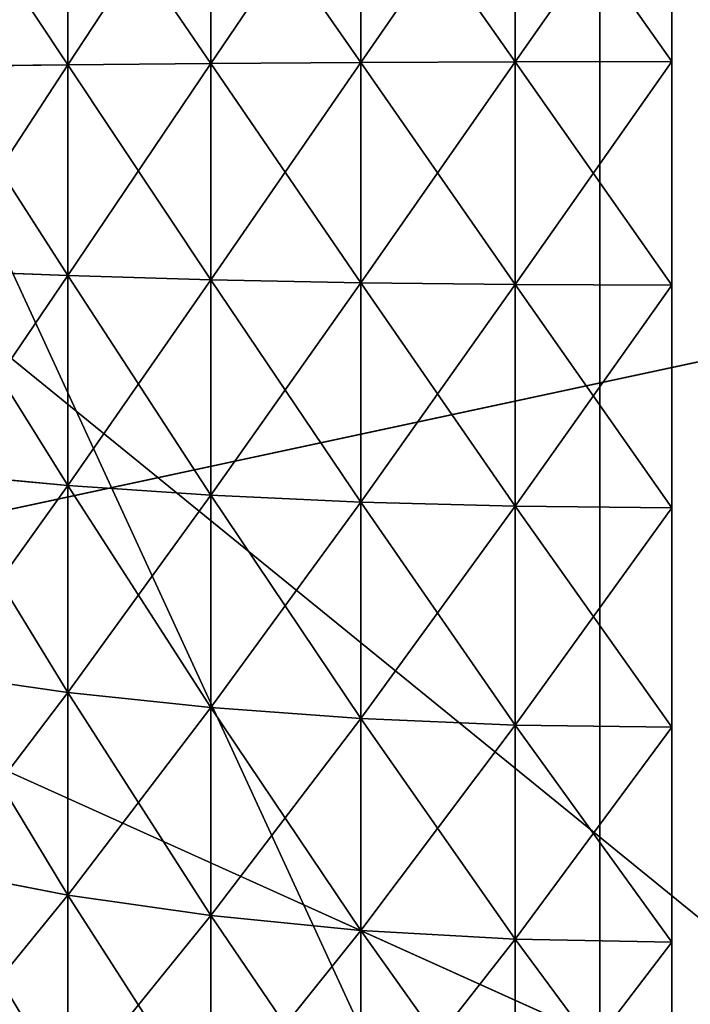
# Model space of a CAD drawing. Extents: x 0.04 to 6.5, y -3.23 to 3.23.
# Tile 67 of 256: x 0.4698 to 0.5105, y -0.053 to 0.0066. Entities that reach past the tile are written whole.
import ezdxf

# ---------------------------------------------------------------- set-up
doc = ezdxf.new("R2010")
doc.units = 0
doc.header["$MEASUREMENT"] = 0
doc.layers.get('0').update_dxf_attribs({"linetype": 'CONTINUOUS'})

# ---------------------------------------------------------------- blocks, each defined once
blk = doc.blocks.new('CERAMICZNA_WISZ_CA_KR_TKA0')
at = {"color": 0}
for p, q in [((0.054692, 0.323203, 1.910339), (0.538651, -0.070283, 6.364594)), ((0.054692, 0.323203, 1.910339), (0.538651, -0.070283, 6.364594)), ((0.042133, 0.153639, 1.910339), (0.538651, -0.070283, 6.364594)), ((0.042133, 0.153639, 1.910339), (0.538651, -0.070283, 6.364594)), ((0.504981, 0.131591, 0.961786), (0.504981, -0.131591, 0.961786)), ((0.504981, 0.131591, 0.961786), (0.504981, -0.131591, 0.961786)), ((0.490489, 0.017334, 61.249116), (0.490489, 0.004009, 61.248251)), ((0.490489, 0.004009, 61.558564), (0.490489, 0.017334, 61.557704)), ((0.490489, 0.017334, 61.249116), (0.490489, 0.004009, 61.248251)), ((0.490489, 0.004009, 61.558564), (0.490489, 0.017334, 61.557704)), ((0.499842, 0.017518, 61.24741), (0.499842, 0.004046, 61.24654)), ((0.499842, 0.004046, 61.56028), (0.499842, 0.017518, 61.55941)), ((0.499842, 0.017518, 61.24741), (0.499842, 0.004046, 61.24654)), ((0.499842, 0.004046, 61.56028), (0.499842, 0.017518, 61.55941)), ((0.509333, 0.004058, 61.245963), (0.509333, 0.01758, 61.246838)), ((0.509333, 0.01758, 61.559977), (0.509333, 0.004058, 61.560852)), ((0.509333, 0.004058, 61.245963), (0.509333, 0.01758, 61.246838)), ((0.509333, 0.01758, 61.559977), (0.509333, 0.004058, 61.560852)), ((0.481411, 0.017031, 61.251927), (0.481411, 0.003948, 61.251081)), ((0.481411, 0.003948, 61.555738), (0.481411, 0.017031, 61.554892)), ((0.481411, 0.017031, 61.251927), (0.481411, 0.003948, 61.251081)), ((0.481411, 0.003948, 61.555738), (0.481411, 0.017031, 61.554892)), ((0.47274, 0.016612, 61.255806), (0.47274, 0.003864, 61.254984)), ((0.47274, 0.003864, 61.551836), (0.47274, 0.016612, 61.551014)), ((0.47274, 0.016612, 61.255806), (0.47274, 0.003864, 61.254984)), ((0.47274, 0.003864, 61.551836), (0.47274, 0.016612, 61.551014)), ((0.47274, 0.003864, 61.254984), (0.464603, 0.003758, 61.2599)), ((0.47274, 0.003864, 61.254984), (0.464603, 0.003758, 61.2599)), ((0.47274, 0.003864, 61.551836), (0.464603, 0.003758, 61.546919)), ((0.47274, 0.003864, 61.551836), (0.464603, 0.003758, 61.546919)), ((0.481411, 0.003948, 61.251081), (0.47274, 0.003864, 61.254984)), ((0.481411, 0.003948, 61.251081), (0.47274, 0.003864, 61.254984)), ((0.481411, 0.003948, 61.555738), (0.47274, 0.003864, 61.551836)), ((0.481411, 0.003948, 61.555738), (0.47274, 0.003864, 61.551836)), ((0.47274, 0.003864, 61.254984), (0.47274, -0.008907, 61.255258)), ((0.47274, -0.008907, 61.551562), (0.47274, 0.003864, 61.551836)), ((0.47274, 0.003864, 61.254984), (0.47274, -0.008907, 61.255258)), ((0.47274, -0.008907, 61.551562), (0.47274, 0.003864, 61.551836)), ((0.490489, 0.004009, 61.248251), (0.481411, 0.003948, 61.251081)), ((0.490489, 0.004009, 61.248251), (0.481411, 0.003948, 61.251081)), ((0.490489, 0.004009, 61.558564), (0.481411, 0.003948, 61.555738)), ((0.490489, 0.004009, 61.558564), (0.481411, 0.003948, 61.555738)), ((0.481411, 0.003948, 61.251081), (0.481411, -0.009159, 61.251365)), ((0.481411, -0.009159, 61.555455), (0.481411, 0.003948, 61.555738)), ((0.481411, 0.003948, 61.251081), (0.481411, -0.009159, 61.251365)), ((0.481411, -0.009159, 61.555455), (0.481411, 0.003948, 61.555738)), ((0.499842, 0.004046, 61.24654), (0.490489, 0.004009, 61.248251)), ((0.499842, 0.004046, 61.24654), (0.490489, 0.004009, 61.248251)), ((0.499842, 0.004046, 61.56028), (0.490489, 0.004009, 61.558564)), ((0.499842, 0.004046, 61.56028), (0.490489, 0.004009, 61.558564)), ((0.490489, 0.004009, 61.248251), (0.490489, -0.009342, 61.248539)), ((0.490489, -0.009342, 61.55828), (0.490489, 0.004009, 61.558564)), ((0.490489, 0.004009, 61.248251), (0.490489, -0.009342, 61.248539)), ((0.490489, -0.009342, 61.55828), (0.490489, 0.004009, 61.558564)), ((0.509333, 0.004058, 61.245963), (0.499842, 0.004046, 61.24654)), ((0.509333, 0.004058, 61.245963), (0.499842, 0.004046, 61.24654)), ((0.509333, 0.004058, 61.560852), (0.499842, 0.004046, 61.56028)), ((0.509333, 0.004058, 61.560852), (0.499842, 0.004046, 61.56028)), ((0.499842, 0.004046, 61.24654), (0.499842, -0.009452, 61.246828)), ((0.499842, -0.009452, 61.559987), (0.499842, 0.004046, 61.56028)), ((0.499842, 0.004046, 61.24654), (0.499842, -0.009452, 61.246828)), ((0.499842, -0.009452, 61.559987), (0.499842, 0.004046, 61.56028)), ((0.509333, -0.009489, 61.246256), (0.509333, 0.004058, 61.245963)), ((0.509333, 0.004058, 61.560852), (0.509333, -0.009489, 61.560563)), ((0.509333, -0.009489, 61.246256), (0.509333, 0.004058, 61.245963)), ((0.509333, 0.004058, 61.560852), (0.509333, -0.009489, 61.560563)), ((0.079382, -0.106588, 1.905954), (0.576871, 0, 6.360208)), ((0.079382, -0.106588, 1.905954), (0.576871, 0, 6.360208)), ((0.47274, -0.008907, 61.255258), (0.464603, -0.00859, 61.260165)), ((0.47274, -0.008907, 61.255258), (0.464603, -0.00859, 61.260165)), ((0.47274, -0.008907, 61.551562), (0.464603, -0.00859, 61.54665)), ((0.47274, -0.008907, 61.551562), (0.464603, -0.00859, 61.54665)), ((0.47274, -0.008907, 61.255258), (0.47274, -0.021608, 61.256627)), ((0.47274, -0.021608, 61.550187), (0.47274, -0.008907, 61.551562)), ((0.481411, -0.009159, 61.251365), (0.47274, -0.008907, 61.255258)), ((0.47274, -0.008907, 61.255258), (0.47274, -0.021608, 61.256627)), ((0.481411, -0.009159, 61.251365), (0.47274, -0.008907, 61.255258)), ((0.481411, -0.009159, 61.555455), (0.47274, -0.008907, 61.551562)), ((0.47274, -0.021608, 61.550187), (0.47274, -0.008907, 61.551562)), ((0.481411, -0.009159, 61.555455), (0.47274, -0.008907, 61.551562)), ((0.481411, -0.009159, 61.251365), (0.481411, -0.022193, 61.252773)), ((0.481411, -0.022193, 61.554046), (0.481411, -0.009159, 61.555455)), ((0.490489, -0.009342, 61.248539), (0.481411, -0.009159, 61.251365)), ((0.481411, -0.009159, 61.251365), (0.481411, -0.022193, 61.252773)), ((0.490489, -0.009342, 61.248539), (0.481411, -0.009159, 61.251365)), ((0.490489, -0.009342, 61.55828), (0.481411, -0.009159, 61.555455)), ((0.481411, -0.022193, 61.554046), (0.481411, -0.009159, 61.555455)), ((0.490489, -0.009342, 61.55828), (0.481411, -0.009159, 61.555455)), ((0.490489, -0.009342, 61.248539), (0.490489, -0.022618, 61.249976)), ((0.490489, -0.022618, 61.556843), (0.490489, -0.009342, 61.55828)), ((0.499842, -0.009452, 61.246828), (0.490489, -0.009342, 61.248539)), ((0.490489, -0.009342, 61.248539), (0.490489, -0.022618, 61.249976)), ((0.499842, -0.009452, 61.246828), (0.490489, -0.009342, 61.248539)), ((0.499842, -0.009452, 61.559987), (0.490489, -0.009342, 61.55828)), ((0.490489, -0.022618, 61.556843), (0.490489, -0.009342, 61.55828)), ((0.499842, -0.009452, 61.559987), (0.490489, -0.009342, 61.55828)), ((0.499842, -0.009452, 61.246828), (0.499842, -0.022875, 61.248279)), ((0.499842, -0.022875, 61.55854), (0.499842, -0.009452, 61.559987)), ((0.509333, -0.009489, 61.246256), (0.499842, -0.009452, 61.246828)), ((0.499842, -0.009452, 61.246828), (0.499842, -0.022875, 61.248279)), ((0.509333, -0.009489, 61.246256), (0.499842, -0.009452, 61.246828)), ((0.509333, -0.009489, 61.560563), (0.499842, -0.009452, 61.559987)), ((0.499842, -0.022875, 61.55854), (0.499842, -0.009452, 61.559987)), ((0.509333, -0.009489, 61.560563), (0.499842, -0.009452, 61.559987)), ((0.509333, -0.009489, 61.560563), (0.509333, -0.022961, 61.559107)), ((0.509333, -0.022961, 61.247712), (0.509333, -0.009489, 61.246256)), ((0.509333, -0.022961, 61.247712), (0.509333, -0.009489, 61.246256)), ((0.509333, -0.009489, 61.560563), (0.509333, -0.022961, 61.559107)), ((0.47274, -0.021608, 61.256627), (0.464603, -0.02087, 61.261491)), ((0.47274, -0.021608, 61.256627), (0.464603, -0.02087, 61.261491)), ((0.47274, -0.021608, 61.550187), (0.464603, -0.02087, 61.545328)), ((0.47274, -0.021608, 61.550187), (0.464603, -0.02087, 61.545328)), ((0.47274, -0.021608, 61.256627), (0.47274, -0.034143, 61.259088)), ((0.47274, -0.034143, 61.547731), (0.47274, -0.021608, 61.550187)), ((0.481411, -0.022193, 61.252773), (0.47274, -0.021608, 61.256627)), ((0.47274, -0.021608, 61.256627), (0.47274, -0.034143, 61.259088)), ((0.481411, -0.022193, 61.252773), (0.47274, -0.021608, 61.256627)), ((0.481411, -0.022193, 61.554046), (0.47274, -0.021608, 61.550187)), ((0.47274, -0.034143, 61.547731), (0.47274, -0.021608, 61.550187)), ((0.481411, -0.022193, 61.554046), (0.47274, -0.021608, 61.550187)), ((0.481411, -0.022193, 61.252773), (0.481411, -0.035058, 61.255296)), ((0.481411, -0.035058, 61.551523), (0.481411, -0.022193, 61.554046)), ((0.490489, -0.022618, 61.249976), (0.481411, -0.022193, 61.252773)), ((0.481411, -0.022193, 61.252773), (0.481411, -0.035058, 61.255296)), ((0.490489, -0.022618, 61.249976), (0.481411, -0.022193, 61.252773)), ((0.490489, -0.022618, 61.556843), (0.481411, -0.022193, 61.554046)), ((0.481411, -0.035058, 61.551523), (0.481411, -0.022193, 61.554046)), ((0.490489, -0.022618, 61.556843), (0.481411, -0.022193, 61.554046)), ((0.490489, -0.022618, 61.249976), (0.490489, -0.035722, 61.252542)), ((0.490489, -0.035722, 61.554272), (0.490489, -0.022618, 61.556843)), ((0.499842, -0.022875, 61.248279), (0.490489, -0.022618, 61.249976)), ((0.490489, -0.022618, 61.249976), (0.490489, -0.035722, 61.252542)), ((0.499842, -0.022875, 61.248279), (0.490489, -0.022618, 61.249976)), ((0.499842, -0.022875, 61.55854), (0.490489, -0.022618, 61.556843)), ((0.490489, -0.035722, 61.554272), (0.490489, -0.022618, 61.556843)), ((0.499842, -0.022875, 61.55854), (0.490489, -0.022618, 61.556843)), ((0.499842, -0.022875, 61.248279), (0.499842, -0.036123, 61.250879)), ((0.499842, -0.036123, 61.55594), (0.499842, -0.022875, 61.55854)), ((0.509333, -0.022961, 61.247712), (0.499842, -0.022875, 61.248279)), ((0.499842, -0.022875, 61.248279), (0.499842, -0.036123, 61.250879)), ((0.509333, -0.022961, 61.247712), (0.499842, -0.022875, 61.248279)), ((0.509333, -0.022961, 61.559107), (0.499842, -0.022875, 61.55854)), ((0.499842, -0.036123, 61.55594), (0.499842, -0.022875, 61.55854)), ((0.509333, -0.022961, 61.559107), (0.499842, -0.022875, 61.55854)), ((0.509333, -0.022961, 61.559107), (0.509333, -0.036258, 61.556497)), ((0.509333, -0.036258, 61.250322), (0.509333, -0.022961, 61.247712)), ((0.509333, -0.036258, 61.250322), (0.509333, -0.022961, 61.247712)), ((0.509333, -0.022961, 61.559107), (0.509333, -0.036258, 61.556497)), ((0.47274, -0.034143, 61.259088), (0.464603, -0.03299, 61.26387)), ((0.47274, -0.034143, 61.259088), (0.464603, -0.03299, 61.26387)), ((0.47274, -0.034143, 61.547731), (0.464603, -0.03299, 61.54295)), ((0.47274, -0.034143, 61.547731), (0.464603, -0.03299, 61.54295)), ((0.47274, -0.034143, 61.259088), (0.47274, -0.046421, 61.262616)), ((0.47274, -0.046421, 61.544204), (0.47274, -0.034143, 61.547731)), ((0.481411, -0.035058, 61.255296), (0.47274, -0.034143, 61.259088)), ((0.47274, -0.034143, 61.259088), (0.47274, -0.046421, 61.262616)), ((0.481411, -0.035058, 61.255296), (0.47274, -0.034143, 61.259088)), ((0.481411, -0.035058, 61.551523), (0.47274, -0.034143, 61.547731)), ((0.47274, -0.046421, 61.544204), (0.47274, -0.034143, 61.547731)), ((0.481411, -0.035058, 61.551523), (0.47274, -0.034143, 61.547731)), ((0.481411, -0.035058, 61.255296), (0.481411, -0.047659, 61.258915)), ((0.481411, -0.047659, 61.547904), (0.481411, -0.035058, 61.551523)), ((0.490489, -0.035722, 61.252542), (0.481411, -0.035058, 61.255296)), ((0.481411, -0.035058, 61.255296), (0.481411, -0.047659, 61.258915)), ((0.490489, -0.035722, 61.252542), (0.481411, -0.035058, 61.255296)), ((0.490489, -0.035722, 61.554272), (0.481411, -0.035058, 61.551523)), ((0.481411, -0.047659, 61.547904), (0.481411, -0.035058, 61.551523)), ((0.490489, -0.035722, 61.554272), (0.481411, -0.035058, 61.551523)), ((0.490489, -0.035722, 61.252542), (0.490489, -0.048556, 61.256233)), ((0.490489, -0.048556, 61.550586), (0.490489, -0.035722, 61.554272)), ((0.499842, -0.036123, 61.250879), (0.490489, -0.035722, 61.252542)), ((0.490489, -0.035722, 61.252542), (0.490489, -0.048556, 61.256233)), ((0.499842, -0.036123, 61.250879), (0.490489, -0.035722, 61.252542)), ((0.499842, -0.036123, 61.55594), (0.490489, -0.035722, 61.554272)), ((0.490489, -0.048556, 61.550586), (0.490489, -0.035722, 61.554272)), ((0.499842, -0.036123, 61.55594), (0.490489, -0.035722, 61.554272)), ((0.499842, -0.036123, 61.250879), (0.499842, -0.0491, 61.254604)), ((0.499842, -0.0491, 61.552215), (0.499842, -0.036123, 61.55594)), ((0.509333, -0.036258, 61.250322), (0.499842, -0.036123, 61.250879)), ((0.499842, -0.036123, 61.250879), (0.499842, -0.0491, 61.254604)), ((0.509333, -0.036258, 61.250322), (0.499842, -0.036123, 61.250879)), ((0.509333, -0.036258, 61.556497), (0.499842, -0.036123, 61.55594)), ((0.499842, -0.0491, 61.552215), (0.499842, -0.036123, 61.55594)), ((0.509333, -0.036258, 61.556497), (0.499842, -0.036123, 61.55594)), ((0.509333, -0.036258, 61.556497), (0.509333, -0.049282, 61.552758)), ((0.509333, -0.049282, 61.254061), (0.509333, -0.036258, 61.250322)), ((0.509333, -0.049282, 61.254061), (0.509333, -0.036258, 61.250322)), ((0.509333, -0.036258, 61.556497), (0.509333, -0.049282, 61.552758)), ((0.47274, -0.046421, 61.262616), (0.464603, -0.044861, 61.267277)), ((0.47274, -0.046421, 61.262616), (0.464603, -0.044861, 61.267277)), ((0.47274, -0.046421, 61.544204), (0.464603, -0.044861, 61.539537)), ((0.47274, -0.046421, 61.544204), (0.464603, -0.044861, 61.539537)), ((0.47274, -0.046421, 61.262616), (0.47274, -0.05835, 61.267186)), ((0.47274, -0.05835, 61.539633), (0.47274, -0.046421, 61.544204)), ((0.481411, -0.047659, 61.258915), (0.47274, -0.046421, 61.262616)), ((0.47274, -0.046421, 61.262616), (0.47274, -0.05835, 61.267186)), ((0.481411, -0.047659, 61.258915), (0.47274, -0.046421, 61.262616)), ((0.481411, -0.047659, 61.547904), (0.47274, -0.046421, 61.544204)), ((0.47274, -0.05835, 61.539633), (0.47274, -0.046421, 61.544204)), ((0.481411, -0.047659, 61.547904), (0.47274, -0.046421, 61.544204)), ((0.481411, -0.047659, 61.258915), (0.481411, -0.059901, 61.263601)), ((0.481411, -0.059901, 61.543214), (0.481411, -0.047659, 61.547904)), ((0.490489, -0.048556, 61.256233), (0.481411, -0.047659, 61.258915)), ((0.481411, -0.047659, 61.258915), (0.481411, -0.059901, 61.263601)), ((0.490489, -0.048556, 61.256233), (0.481411, -0.047659, 61.258915)), ((0.490489, -0.048556, 61.550586), (0.481411, -0.047659, 61.547904)), ((0.481411, -0.059901, 61.543214), (0.481411, -0.047659, 61.547904)), ((0.490489, -0.048556, 61.550586), (0.481411, -0.047659, 61.547904)), ((0.490489, -0.048556, 61.256233), (0.490489, -0.061026, 61.261006)), ((0.490489, -0.061026, 61.545809), (0.490489, -0.048556, 61.550586)), ((0.499842, -0.0491, 61.254604), (0.490489, -0.048556, 61.256233)), ((0.490489, -0.048556, 61.256233), (0.490489, -0.061026, 61.261006)), ((0.499842, -0.0491, 61.254604), (0.490489, -0.048556, 61.256233)), ((0.499842, -0.0491, 61.552215), (0.490489, -0.048556, 61.550586)), ((0.490489, -0.061026, 61.545809), (0.490489, -0.048556, 61.550586)), ((0.499842, -0.0491, 61.552215), (0.490489, -0.048556, 61.550586)), ((0.499842, -0.0491, 61.254604), (0.499842, -0.061707, 61.259434)), ((0.499842, -0.061707, 61.547385), (0.499842, -0.0491, 61.552215)), ((0.509333, -0.049282, 61.254061), (0.499842, -0.0491, 61.254604)), ((0.499842, -0.0491, 61.254604), (0.499842, -0.061707, 61.259434)), ((0.509333, -0.049282, 61.254061), (0.499842, -0.0491, 61.254604)), ((0.509333, -0.049282, 61.552758), (0.499842, -0.0491, 61.552215)), ((0.499842, -0.061707, 61.547385), (0.499842, -0.0491, 61.552215)), ((0.509333, -0.049282, 61.552758), (0.499842, -0.0491, 61.552215)), ((0.509333, -0.049282, 61.552758), (0.509333, -0.061935, 61.547909)), ((0.509333, -0.061935, 61.25891), (0.509333, -0.049282, 61.254061)), ((0.509333, -0.061935, 61.25891), (0.509333, -0.049282, 61.254061)), ((0.509333, -0.049282, 61.552758), (0.509333, -0.061935, 61.547909))]:
    blk.add_line(p, q, dxfattribs=at)
mesh = blk.add_polyface(dxfattribs=at)
corners = [(0.054692, 0.323203, 1.910339), (0.042133, 0.153639, 1.910339), (0.538651, -0.070283, 6.364594)]
mesh.append_faces([[corners[k] for k in face] for face in [(0, 1, 2)]], dxfattribs={"color": 0})
mesh = blk.add_polyface(dxfattribs=at)
corners = [(0.054692, 0.323203, 1.910339), (0.538651, -0.070283, 6.364594), (0.545887, 0.210664, 6.364594)]
mesh.append_faces([[corners[k] for k in face] for face in [(0, 1, 2)]], dxfattribs={"color": 0})
mesh = blk.add_polyface(dxfattribs=at)
corners = [(0.590383, 0.269312, 6.360208), (0.576871, 0, 6.360208), (0.081214, 0.151778, 1.905954)]
mesh.append_faces([[corners[k] for k in face] for face in [(0, 1, 2)]], dxfattribs={"color": 0})
mesh = blk.add_polyface(dxfattribs=at)
corners = [(0.509333, -0.1555, 61.383134), (0.509333, -0.156665, 61.410186), (0.509333, -0.156665, 61.396633), (0.509333, -0.1555, 61.423686), (0.509333, -0.153179, 61.369783), (0.509333, -0.153179, 61.437037), (0.509333, -0.149719, 61.356682), (0.509333, -0.149719, 61.450138), (0.509333, -0.145145, 61.343927), (0.509333, -0.145145, 61.462893), (0.509333, -0.139492, 61.331614), (0.509333, -0.139492, 61.475205), (0.509333, -0.132801, 61.31983), (0.509333, -0.132801, 61.486989), (0.509333, -0.125122, 61.308666), (0.509333, -0.125122, 61.498154), (0.509333, -0.116512, 61.298203), (0.509333, -0.116512, 61.508616), (0.509333, -0.107034, 61.288519), (0.509333, -0.107034, 61.5183), (0.509333, -0.096759, 61.279686), (0.509333, -0.096759, 61.527133), (0.509333, -0.085762, 61.271766), (0.509333, -0.085762, 61.535053), (0.509333, -0.074126, 61.264826), (0.509333, -0.074126, 61.541993), (0.509333, -0.061935, 61.25891), (0.509333, -0.061935, 61.547909), (0.509333, -0.049282, 61.254061), (0.509333, -0.049282, 61.552758), (0.509333, -0.036258, 61.250322), (0.509333, -0.036258, 61.556497), (0.509333, -0.022961, 61.247712), (0.509333, -0.022961, 61.559107), (0.509333, -0.009489, 61.246256), (0.509333, -0.009489, 61.560563), (0.509333, 0.004058, 61.245963), (0.509333, 0.004058, 61.560852), (0.509333, 0.01758, 61.246838), (0.509333, 0.01758, 61.559977), (0.509333, 0.030977, 61.248871), (0.509333, 0.030977, 61.557944), (0.509333, 0.04415, 61.252052), (0.509333, 0.04415, 61.554767), (0.509333, 0.057, 61.256349), (0.509333, 0.057, 61.550471), (0.509333, 0.069434, 61.261736), (0.509333, 0.069434, 61.545083), (0.509333, 0.081358, 61.268171), (0.509333, 0.081358, 61.538648), (0.509333, 0.092685, 61.275606), (0.509333, 0.092685, 61.531209), (0.509333, 0.103331, 61.283992), (0.509333, 0.103331, 61.522827), (0.509333, 0.113217, 61.293258), (0.509333, 0.113217, 61.513561), (0.509333, 0.122269, 61.303341), (0.509333, 0.122269, 61.503479), (0.509333, 0.130421, 61.314164), (0.509333, 0.130421, 61.492656), (0.509333, 0.137613, 61.32565), (0.509333, 0.137613, 61.481169), (0.509333, 0.143791, 61.337708), (0.509333, 0.143791, 61.469111), (0.509333, 0.148909, 61.350256), (0.509333, 0.148909, 61.456563), (0.509333, 0.152929, 61.363194), (0.509333, 0.152929, 61.443621), (0.509333, 0.155822, 61.376434), (0.509333, 0.155822, 61.430385), (0.509333, 0.157567, 61.389871), (0.509333, 0.157567, 61.416948), (0.509333, 0.15815, 61.40341)]
mesh.append_faces([[corners[k] for k in face] for face in [(0, 1, 2), (71, 70, 72)]], dxfattribs={"vtx0": -1, "color": 0})
mesh.append_faces([[corners[k] for k in face] for face in [(1, 0, 3), (3, 4, 5), (5, 6, 7), (7, 8, 9), (9, 10, 11), (11, 12, 13), (13, 14, 15), (15, 16, 17), (17, 18, 19), (19, 20, 21), (21, 22, 23), (23, 24, 25), (25, 26, 27), (27, 28, 29), (29, 30, 31), (31, 32, 33), (33, 34, 35), (35, 36, 37), (37, 38, 39), (39, 40, 41), (41, 42, 43), (43, 44, 45), (45, 46, 47), (47, 48, 49), (49, 50, 51), (51, 52, 53), (53, 54, 55), (55, 56, 57), (57, 58, 59), (59, 60, 61), (61, 62, 63), (63, 64, 65), (65, 66, 67), (67, 68, 69), (69, 70, 71)]], dxfattribs={"vtx0": -1, "vtx1": -1, "color": 0})
mesh.append_faces([[corners[k] for k in face] for face in [(3, 0, 4), (5, 4, 6), (7, 6, 8), (9, 8, 10), (11, 10, 12), (13, 12, 14), (15, 14, 16), (17, 16, 18), (19, 18, 20), (21, 20, 22), (23, 22, 24), (25, 24, 26), (27, 26, 28), (29, 28, 30), (31, 30, 32), (33, 32, 34), (35, 34, 36), (37, 36, 38), (39, 38, 40), (41, 40, 42), (43, 42, 44), (45, 44, 46), (47, 46, 48), (49, 48, 50), (51, 50, 52), (53, 52, 54), (55, 54, 56), (57, 56, 58), (59, 58, 60), (61, 60, 62), (63, 62, 64), (65, 64, 66), (67, 66, 68), (69, 68, 70)]], dxfattribs={"vtx0": -1, "vtx2": -1, "color": 0})
mesh = blk.add_polyface(dxfattribs=at)
corners = [(0.042133, 0.153639, 1.910339), (0.040279, -0.107895, 1.910339), (0.53927, -0.091212, 6.364594)]
mesh.append_faces([[corners[k] for k in face] for face in [(0, 1, 2)]], dxfattribs={"color": 0})
mesh = blk.add_polyface(dxfattribs=at)
corners = [(0.042133, 0.153639, 1.910339), (0.53927, -0.091212, 6.364594), (0.538651, -0.070283, 6.364594)]
mesh.append_faces([[corners[k] for k in face] for face in [(0, 1, 2)]], dxfattribs={"color": 0})
mesh = blk.add_polyface(dxfattribs=at)
corners = [(0.081214, 0.151778, 1.905954), (0.576871, 0, 6.360208), (0.079382, -0.106588, 1.905954)]
mesh.append_faces([[corners[k] for k in face] for face in [(0, 1, 2)]], dxfattribs={"color": 0})
mesh = blk.add_polyface(dxfattribs=at)
corners = [(0.504981, 0.131591, 0.961786), (0.376762, -0.137699, 1.055618), (0.376762, 0.137699, 1.055618), (0.504981, -0.131591, 0.961786)]
mesh.append_faces([[corners[k] for k in face] for face in [(0, 1, 2), (1, 0, 3)]], dxfattribs={"vtx0": -1, "color": 0})
mesh = blk.add_polyface(dxfattribs=at)
corners = [(0.525548, -0.130611, 0.995343), (0.402457, 0.136475, 1.085422), (0.402457, -0.136475, 1.085422), (0.525548, 0.130611, 0.995343)]
mesh.append_faces([[corners[k] for k in face] for face in [(0, 1, 2), (1, 0, 3)]], dxfattribs={"vtx0": -1, "color": 0})
mesh = blk.add_polyface(dxfattribs=at)
corners = [(0.646619, 0.124844, 0.889848), (0.504981, -0.131591, 0.961786), (0.504981, 0.131591, 0.961786), (0.646619, -0.124844, 0.889848)]
mesh.append_faces([[corners[k] for k in face] for face in [(0, 1, 2), (1, 0, 3)]], dxfattribs={"vtx0": -1, "color": 0})
mesh = blk.add_polyface(dxfattribs=at)
corners = [(0.490489, 0.017334, 61.249116), (0.481411, 0.003948, 61.251081), (0.481411, 0.017031, 61.251927), (0.490489, 0.004009, 61.248251)]
mesh.append_faces([[corners[k] for k in face] for face in [(0, 1, 2), (1, 0, 3)]], dxfattribs={"vtx0": -1, "color": 0})
mesh = blk.add_polyface(dxfattribs=at)
corners = [(0.490489, 0.004009, 61.558564), (0.481411, 0.017031, 61.554892), (0.481411, 0.003948, 61.555738), (0.490489, 0.017334, 61.557704)]
mesh.append_faces([[corners[k] for k in face] for face in [(0, 1, 2), (1, 0, 3)]], dxfattribs={"vtx0": -1, "color": 0})
mesh = blk.add_polyface(dxfattribs=at)
corners = [(0.499842, 0.017518, 61.24741), (0.490489, 0.004009, 61.248251), (0.490489, 0.017334, 61.249116), (0.499842, 0.004046, 61.24654)]
mesh.append_faces([[corners[k] for k in face] for face in [(0, 1, 2), (1, 0, 3)]], dxfattribs={"vtx0": -1, "color": 0})
mesh = blk.add_polyface(dxfattribs=at)
corners = [(0.499842, 0.004046, 61.56028), (0.490489, 0.017334, 61.557704), (0.490489, 0.004009, 61.558564), (0.499842, 0.017518, 61.55941)]
mesh.append_faces([[corners[k] for k in face] for face in [(0, 1, 2), (1, 0, 3)]], dxfattribs={"vtx0": -1, "color": 0})
mesh = blk.add_polyface(dxfattribs=at)
corners = [(0.509333, 0.01758, 61.246838), (0.499842, 0.004046, 61.24654), (0.499842, 0.017518, 61.24741), (0.509333, 0.004058, 61.245963)]
mesh.append_faces([[corners[k] for k in face] for face in [(0, 1, 2), (1, 0, 3)]], dxfattribs={"vtx0": -1, "color": 0})
mesh = blk.add_polyface(dxfattribs=at)
corners = [(0.509333, 0.004058, 61.560852), (0.499842, 0.017518, 61.55941), (0.499842, 0.004046, 61.56028), (0.509333, 0.01758, 61.559977)]
mesh.append_faces([[corners[k] for k in face] for face in [(0, 1, 2), (1, 0, 3)]], dxfattribs={"vtx0": -1, "color": 0})
mesh = blk.add_polyface(dxfattribs=at)
corners = [(0.481411, 0.017031, 61.251927), (0.47274, 0.003864, 61.254984), (0.47274, 0.016612, 61.255806), (0.481411, 0.003948, 61.251081)]
mesh.append_faces([[corners[k] for k in face] for face in [(0, 1, 2), (1, 0, 3)]], dxfattribs={"vtx0": -1, "color": 0})
mesh = blk.add_polyface(dxfattribs=at)
corners = [(0.481411, 0.003948, 61.555738), (0.47274, 0.016612, 61.551014), (0.47274, 0.003864, 61.551836), (0.481411, 0.017031, 61.554892)]
mesh.append_faces([[corners[k] for k in face] for face in [(0, 1, 2), (1, 0, 3)]], dxfattribs={"vtx0": -1, "color": 0})
mesh = blk.add_polyface(dxfattribs=at)
corners = [(0.47274, 0.016612, 61.255806), (0.464603, 0.003758, 61.2599), (0.464603, 0.016083, 61.260698), (0.47274, 0.003864, 61.254984)]
mesh.append_faces([[corners[k] for k in face] for face in [(0, 1, 2), (1, 0, 3)]], dxfattribs={"vtx0": -1, "color": 0})
mesh = blk.add_polyface(dxfattribs=at)
corners = [(0.47274, 0.003864, 61.551836), (0.464603, 0.016083, 61.546121), (0.464603, 0.003758, 61.546919), (0.47274, 0.016612, 61.551014)]
mesh.append_faces([[corners[k] for k in face] for face in [(0, 1, 2), (1, 0, 3)]], dxfattribs={"vtx0": -1, "color": 0})
mesh = blk.add_polyface(dxfattribs=at)
corners = [(0.47274, 0.003864, 61.254984), (0.464603, -0.00859, 61.260165), (0.464603, 0.003758, 61.2599), (0.47274, -0.008907, 61.255258)]
mesh.append_faces([[corners[k] for k in face] for face in [(0, 1, 2), (1, 0, 3)]], dxfattribs={"vtx0": -1, "color": 0})
mesh = blk.add_polyface(dxfattribs=at)
corners = [(0.47274, -0.008907, 61.551562), (0.464603, 0.003758, 61.546919), (0.464603, -0.00859, 61.54665), (0.47274, 0.003864, 61.551836)]
mesh.append_faces([[corners[k] for k in face] for face in [(0, 1, 2), (1, 0, 3)]], dxfattribs={"vtx0": -1, "color": 0})
mesh = blk.add_polyface(dxfattribs=at)
corners = [(0.481411, 0.003948, 61.251081), (0.47274, -0.008907, 61.255258), (0.47274, 0.003864, 61.254984), (0.481411, -0.009159, 61.251365)]
mesh.append_faces([[corners[k] for k in face] for face in [(0, 1, 2), (1, 0, 3)]], dxfattribs={"vtx0": -1, "color": 0})
mesh = blk.add_polyface(dxfattribs=at)
corners = [(0.481411, -0.009159, 61.555455), (0.47274, 0.003864, 61.551836), (0.47274, -0.008907, 61.551562), (0.481411, 0.003948, 61.555738)]
mesh.append_faces([[corners[k] for k in face] for face in [(0, 1, 2), (1, 0, 3)]], dxfattribs={"vtx0": -1, "color": 0})
mesh = blk.add_polyface(dxfattribs=at)
corners = [(0.490489, 0.004009, 61.248251), (0.481411, -0.009159, 61.251365), (0.481411, 0.003948, 61.251081), (0.490489, -0.009342, 61.248539)]
mesh.append_faces([[corners[k] for k in face] for face in [(0, 1, 2), (1, 0, 3)]], dxfattribs={"vtx0": -1, "color": 0})
mesh = blk.add_polyface(dxfattribs=at)
corners = [(0.490489, -0.009342, 61.55828), (0.481411, 0.003948, 61.555738), (0.481411, -0.009159, 61.555455), (0.490489, 0.004009, 61.558564)]
mesh.append_faces([[corners[k] for k in face] for face in [(0, 1, 2), (1, 0, 3)]], dxfattribs={"vtx0": -1, "color": 0})
mesh = blk.add_polyface(dxfattribs=at)
corners = [(0.499842, 0.004046, 61.24654), (0.490489, -0.009342, 61.248539), (0.490489, 0.004009, 61.248251), (0.499842, -0.009452, 61.246828)]
mesh.append_faces([[corners[k] for k in face] for face in [(0, 1, 2), (1, 0, 3)]], dxfattribs={"vtx0": -1, "color": 0})
mesh = blk.add_polyface(dxfattribs=at)
corners = [(0.499842, -0.009452, 61.559987), (0.490489, 0.004009, 61.558564), (0.490489, -0.009342, 61.55828), (0.499842, 0.004046, 61.56028)]
mesh.append_faces([[corners[k] for k in face] for face in [(0, 1, 2), (1, 0, 3)]], dxfattribs={"vtx0": -1, "color": 0})
mesh = blk.add_polyface(dxfattribs=at)
corners = [(0.509333, 0.004058, 61.245963), (0.499842, -0.009452, 61.246828), (0.499842, 0.004046, 61.24654), (0.509333, -0.009489, 61.246256)]
mesh.append_faces([[corners[k] for k in face] for face in [(0, 1, 2), (1, 0, 3)]], dxfattribs={"vtx0": -1, "color": 0})
mesh = blk.add_polyface(dxfattribs=at)
corners = [(0.509333, -0.009489, 61.560563), (0.499842, 0.004046, 61.56028), (0.499842, -0.009452, 61.559987), (0.509333, 0.004058, 61.560852)]
mesh.append_faces([[corners[k] for k in face] for face in [(0, 1, 2), (1, 0, 3)]], dxfattribs={"vtx0": -1, "color": 0})
mesh = blk.add_polyface(dxfattribs=at)
corners = [(0.576871, 0, 6.360208), (0.578374, -0.089905, 6.360208), (0.079382, -0.106588, 1.905954)]
mesh.append_faces([[corners[k] for k in face] for face in [(0, 1, 2)]], dxfattribs={"color": 0})
mesh = blk.add_polyface(dxfattribs=at)
corners = [(0.47274, -0.008907, 61.255258), (0.464603, -0.02087, 61.261491), (0.464603, -0.00859, 61.260165), (0.47274, -0.021608, 61.256627)]
mesh.append_faces([[corners[k] for k in face] for face in [(0, 1, 2), (1, 0, 3)]], dxfattribs={"vtx0": -1, "color": 0})
mesh = blk.add_polyface(dxfattribs=at)
corners = [(0.47274, -0.021608, 61.550187), (0.464603, -0.00859, 61.54665), (0.464603, -0.02087, 61.545328), (0.47274, -0.008907, 61.551562)]
mesh.append_faces([[corners[k] for k in face] for face in [(0, 1, 2), (1, 0, 3)]], dxfattribs={"vtx0": -1, "color": 0})
mesh = blk.add_polyface(dxfattribs=at)
corners = [(0.481411, -0.009159, 61.251365), (0.47274, -0.021608, 61.256627), (0.47274, -0.008907, 61.255258), (0.481411, -0.022193, 61.252773)]
mesh.append_faces([[corners[k] for k in face] for face in [(0, 1, 2), (1, 0, 3)]], dxfattribs={"vtx0": -1, "color": 0})
mesh = blk.add_polyface(dxfattribs=at)
corners = [(0.481411, -0.022193, 61.554046), (0.47274, -0.008907, 61.551562), (0.47274, -0.021608, 61.550187), (0.481411, -0.009159, 61.555455)]
mesh.append_faces([[corners[k] for k in face] for face in [(0, 1, 2), (1, 0, 3)]], dxfattribs={"vtx0": -1, "color": 0})
mesh = blk.add_polyface(dxfattribs=at)
corners = [(0.490489, -0.009342, 61.248539), (0.481411, -0.022193, 61.252773), (0.481411, -0.009159, 61.251365), (0.490489, -0.022618, 61.249976)]
mesh.append_faces([[corners[k] for k in face] for face in [(0, 1, 2), (1, 0, 3)]], dxfattribs={"vtx0": -1, "color": 0})
mesh = blk.add_polyface(dxfattribs=at)
corners = [(0.490489, -0.022618, 61.556843), (0.481411, -0.009159, 61.555455), (0.481411, -0.022193, 61.554046), (0.490489, -0.009342, 61.55828)]
mesh.append_faces([[corners[k] for k in face] for face in [(0, 1, 2), (1, 0, 3)]], dxfattribs={"vtx0": -1, "color": 0})
mesh = blk.add_polyface(dxfattribs=at)
corners = [(0.499842, -0.009452, 61.246828), (0.490489, -0.022618, 61.249976), (0.490489, -0.009342, 61.248539), (0.499842, -0.022875, 61.248279)]
mesh.append_faces([[corners[k] for k in face] for face in [(0, 1, 2), (1, 0, 3)]], dxfattribs={"vtx0": -1, "color": 0})
mesh = blk.add_polyface(dxfattribs=at)
corners = [(0.499842, -0.022875, 61.55854), (0.490489, -0.009342, 61.55828), (0.490489, -0.022618, 61.556843), (0.499842, -0.009452, 61.559987)]
mesh.append_faces([[corners[k] for k in face] for face in [(0, 1, 2), (1, 0, 3)]], dxfattribs={"vtx0": -1, "color": 0})
mesh = blk.add_polyface(dxfattribs=at)
corners = [(0.509333, -0.009489, 61.246256), (0.499842, -0.022875, 61.248279), (0.499842, -0.009452, 61.246828), (0.509333, -0.022961, 61.247712)]
mesh.append_faces([[corners[k] for k in face] for face in [(0, 1, 2), (1, 0, 3)]], dxfattribs={"vtx0": -1, "color": 0})
mesh = blk.add_polyface(dxfattribs=at)
corners = [(0.509333, -0.022961, 61.559107), (0.499842, -0.009452, 61.559987), (0.499842, -0.022875, 61.55854), (0.509333, -0.009489, 61.560563)]
mesh.append_faces([[corners[k] for k in face] for face in [(0, 1, 2), (1, 0, 3)]], dxfattribs={"vtx0": -1, "color": 0})
mesh = blk.add_polyface(dxfattribs=at)
corners = [(0.47274, -0.021608, 61.256627), (0.464603, -0.03299, 61.26387), (0.464603, -0.02087, 61.261491), (0.47274, -0.034143, 61.259088)]
mesh.append_faces([[corners[k] for k in face] for face in [(0, 1, 2), (1, 0, 3)]], dxfattribs={"vtx0": -1, "color": 0})
mesh = blk.add_polyface(dxfattribs=at)
corners = [(0.47274, -0.034143, 61.547731), (0.464603, -0.02087, 61.545328), (0.464603, -0.03299, 61.54295), (0.47274, -0.021608, 61.550187)]
mesh.append_faces([[corners[k] for k in face] for face in [(0, 1, 2), (1, 0, 3)]], dxfattribs={"vtx0": -1, "color": 0})
mesh = blk.add_polyface(dxfattribs=at)
corners = [(0.481411, -0.022193, 61.252773), (0.47274, -0.034143, 61.259088), (0.47274, -0.021608, 61.256627), (0.481411, -0.035058, 61.255296)]
mesh.append_faces([[corners[k] for k in face] for face in [(0, 1, 2), (1, 0, 3)]], dxfattribs={"vtx0": -1, "color": 0})
mesh = blk.add_polyface(dxfattribs=at)
corners = [(0.481411, -0.035058, 61.551523), (0.47274, -0.021608, 61.550187), (0.47274, -0.034143, 61.547731), (0.481411, -0.022193, 61.554046)]
mesh.append_faces([[corners[k] for k in face] for face in [(0, 1, 2), (1, 0, 3)]], dxfattribs={"vtx0": -1, "color": 0})
mesh = blk.add_polyface(dxfattribs=at)
corners = [(0.490489, -0.022618, 61.249976), (0.481411, -0.035058, 61.255296), (0.481411, -0.022193, 61.252773), (0.490489, -0.035722, 61.252542)]
mesh.append_faces([[corners[k] for k in face] for face in [(0, 1, 2), (1, 0, 3)]], dxfattribs={"vtx0": -1, "color": 0})
mesh = blk.add_polyface(dxfattribs=at)
corners = [(0.490489, -0.035722, 61.554272), (0.481411, -0.022193, 61.554046), (0.481411, -0.035058, 61.551523), (0.490489, -0.022618, 61.556843)]
mesh.append_faces([[corners[k] for k in face] for face in [(0, 1, 2), (1, 0, 3)]], dxfattribs={"vtx0": -1, "color": 0})
mesh = blk.add_polyface(dxfattribs=at)
corners = [(0.499842, -0.022875, 61.248279), (0.490489, -0.035722, 61.252542), (0.490489, -0.022618, 61.249976), (0.499842, -0.036123, 61.250879)]
mesh.append_faces([[corners[k] for k in face] for face in [(0, 1, 2), (1, 0, 3)]], dxfattribs={"vtx0": -1, "color": 0})
mesh = blk.add_polyface(dxfattribs=at)
corners = [(0.499842, -0.036123, 61.55594), (0.490489, -0.022618, 61.556843), (0.490489, -0.035722, 61.554272), (0.499842, -0.022875, 61.55854)]
mesh.append_faces([[corners[k] for k in face] for face in [(0, 1, 2), (1, 0, 3)]], dxfattribs={"vtx0": -1, "color": 0})
mesh = blk.add_polyface(dxfattribs=at)
corners = [(0.509333, -0.022961, 61.247712), (0.499842, -0.036123, 61.250879), (0.499842, -0.022875, 61.248279), (0.509333, -0.036258, 61.250322)]
mesh.append_faces([[corners[k] for k in face] for face in [(0, 1, 2), (1, 0, 3)]], dxfattribs={"vtx0": -1, "color": 0})
mesh = blk.add_polyface(dxfattribs=at)
corners = [(0.509333, -0.036258, 61.556497), (0.499842, -0.022875, 61.55854), (0.499842, -0.036123, 61.55594), (0.509333, -0.022961, 61.559107)]
mesh.append_faces([[corners[k] for k in face] for face in [(0, 1, 2), (1, 0, 3)]], dxfattribs={"vtx0": -1, "color": 0})
mesh = blk.add_polyface(dxfattribs=at)
corners = [(0.47274, -0.034143, 61.259088), (0.464603, -0.044861, 61.267277), (0.464603, -0.03299, 61.26387), (0.47274, -0.046421, 61.262616)]
mesh.append_faces([[corners[k] for k in face] for face in [(0, 1, 2), (1, 0, 3)]], dxfattribs={"vtx0": -1, "color": 0})
mesh = blk.add_polyface(dxfattribs=at)
corners = [(0.47274, -0.046421, 61.544204), (0.464603, -0.03299, 61.54295), (0.464603, -0.044861, 61.539537), (0.47274, -0.034143, 61.547731)]
mesh.append_faces([[corners[k] for k in face] for face in [(0, 1, 2), (1, 0, 3)]], dxfattribs={"vtx0": -1, "color": 0})
mesh = blk.add_polyface(dxfattribs=at)
corners = [(0.481411, -0.035058, 61.255296), (0.47274, -0.046421, 61.262616), (0.47274, -0.034143, 61.259088), (0.481411, -0.047659, 61.258915)]
mesh.append_faces([[corners[k] for k in face] for face in [(0, 1, 2), (1, 0, 3)]], dxfattribs={"vtx0": -1, "color": 0})
mesh = blk.add_polyface(dxfattribs=at)
corners = [(0.481411, -0.047659, 61.547904), (0.47274, -0.034143, 61.547731), (0.47274, -0.046421, 61.544204), (0.481411, -0.035058, 61.551523)]
mesh.append_faces([[corners[k] for k in face] for face in [(0, 1, 2), (1, 0, 3)]], dxfattribs={"vtx0": -1, "color": 0})
mesh = blk.add_polyface(dxfattribs=at)
corners = [(0.490489, -0.035722, 61.252542), (0.481411, -0.047659, 61.258915), (0.481411, -0.035058, 61.255296), (0.490489, -0.048556, 61.256233)]
mesh.append_faces([[corners[k] for k in face] for face in [(0, 1, 2), (1, 0, 3)]], dxfattribs={"vtx0": -1, "color": 0})
mesh = blk.add_polyface(dxfattribs=at)
corners = [(0.490489, -0.048556, 61.550586), (0.481411, -0.035058, 61.551523), (0.481411, -0.047659, 61.547904), (0.490489, -0.035722, 61.554272)]
mesh.append_faces([[corners[k] for k in face] for face in [(0, 1, 2), (1, 0, 3)]], dxfattribs={"vtx0": -1, "color": 0})
mesh = blk.add_polyface(dxfattribs=at)
corners = [(0.499842, -0.036123, 61.250879), (0.490489, -0.048556, 61.256233), (0.490489, -0.035722, 61.252542), (0.499842, -0.0491, 61.254604)]
mesh.append_faces([[corners[k] for k in face] for face in [(0, 1, 2), (1, 0, 3)]], dxfattribs={"vtx0": -1, "color": 0})
mesh = blk.add_polyface(dxfattribs=at)
corners = [(0.499842, -0.0491, 61.552215), (0.490489, -0.035722, 61.554272), (0.490489, -0.048556, 61.550586), (0.499842, -0.036123, 61.55594)]
mesh.append_faces([[corners[k] for k in face] for face in [(0, 1, 2), (1, 0, 3)]], dxfattribs={"vtx0": -1, "color": 0})
mesh = blk.add_polyface(dxfattribs=at)
corners = [(0.509333, -0.036258, 61.250322), (0.499842, -0.0491, 61.254604), (0.499842, -0.036123, 61.250879), (0.509333, -0.049282, 61.254061)]
mesh.append_faces([[corners[k] for k in face] for face in [(0, 1, 2), (1, 0, 3)]], dxfattribs={"vtx0": -1, "color": 0})
mesh = blk.add_polyface(dxfattribs=at)
corners = [(0.509333, -0.049282, 61.552758), (0.499842, -0.036123, 61.55594), (0.499842, -0.0491, 61.552215), (0.509333, -0.036258, 61.556497)]
mesh.append_faces([[corners[k] for k in face] for face in [(0, 1, 2), (1, 0, 3)]], dxfattribs={"vtx0": -1, "color": 0})
mesh = blk.add_polyface(dxfattribs=at)
corners = [(0.47274, -0.046421, 61.262616), (0.464603, -0.056394, 61.271699), (0.464603, -0.044861, 61.267277), (0.47274, -0.05835, 61.267186)]
mesh.append_faces([[corners[k] for k in face] for face in [(0, 1, 2), (1, 0, 3)]], dxfattribs={"vtx0": -1, "color": 0})
mesh = blk.add_polyface(dxfattribs=at)
corners = [(0.47274, -0.05835, 61.539633), (0.464603, -0.044861, 61.539537), (0.464603, -0.056394, 61.535121), (0.47274, -0.046421, 61.544204)]
mesh.append_faces([[corners[k] for k in face] for face in [(0, 1, 2), (1, 0, 3)]], dxfattribs={"vtx0": -1, "color": 0})
mesh = blk.add_polyface(dxfattribs=at)
corners = [(0.481411, -0.047659, 61.258915), (0.47274, -0.05835, 61.267186), (0.47274, -0.046421, 61.262616), (0.481411, -0.059901, 61.263601)]
mesh.append_faces([[corners[k] for k in face] for face in [(0, 1, 2), (1, 0, 3)]], dxfattribs={"vtx0": -1, "color": 0})
mesh = blk.add_polyface(dxfattribs=at)
corners = [(0.481411, -0.059901, 61.543214), (0.47274, -0.046421, 61.544204), (0.47274, -0.05835, 61.539633), (0.481411, -0.047659, 61.547904)]
mesh.append_faces([[corners[k] for k in face] for face in [(0, 1, 2), (1, 0, 3)]], dxfattribs={"vtx0": -1, "color": 0})
mesh = blk.add_polyface(dxfattribs=at)
corners = [(0.490489, -0.048556, 61.256233), (0.481411, -0.059901, 61.263601), (0.481411, -0.047659, 61.258915), (0.490489, -0.061026, 61.261006)]
mesh.append_faces([[corners[k] for k in face] for face in [(0, 1, 2), (1, 0, 3)]], dxfattribs={"vtx0": -1, "color": 0})
mesh = blk.add_polyface(dxfattribs=at)
corners = [(0.490489, -0.061026, 61.545809), (0.481411, -0.047659, 61.547904), (0.481411, -0.059901, 61.543214), (0.490489, -0.048556, 61.550586)]
mesh.append_faces([[corners[k] for k in face] for face in [(0, 1, 2), (1, 0, 3)]], dxfattribs={"vtx0": -1, "color": 0})
mesh = blk.add_polyface(dxfattribs=at)
corners = [(0.499842, -0.0491, 61.254604), (0.490489, -0.061026, 61.261006), (0.490489, -0.048556, 61.256233), (0.499842, -0.061707, 61.259434)]
mesh.append_faces([[corners[k] for k in face] for face in [(0, 1, 2), (1, 0, 3)]], dxfattribs={"vtx0": -1, "color": 0})
mesh = blk.add_polyface(dxfattribs=at)
corners = [(0.499842, -0.061707, 61.547385), (0.490489, -0.048556, 61.550586), (0.490489, -0.061026, 61.545809), (0.499842, -0.0491, 61.552215)]
mesh.append_faces([[corners[k] for k in face] for face in [(0, 1, 2), (1, 0, 3)]], dxfattribs={"vtx0": -1, "color": 0})
mesh = blk.add_polyface(dxfattribs=at)
corners = [(0.509333, -0.049282, 61.254061), (0.499842, -0.061707, 61.259434), (0.499842, -0.0491, 61.254604), (0.509333, -0.061935, 61.25891)]
mesh.append_faces([[corners[k] for k in face] for face in [(0, 1, 2), (1, 0, 3)]], dxfattribs={"vtx0": -1, "color": 0})
mesh = blk.add_polyface(dxfattribs=at)
corners = [(0.509333, -0.061935, 61.547909), (0.499842, -0.0491, 61.552215), (0.499842, -0.061707, 61.547385), (0.509333, -0.049282, 61.552758)]
mesh.append_faces([[corners[k] for k in face] for face in [(0, 1, 2), (1, 0, 3)]], dxfattribs={"vtx0": -1, "color": 0})

msp = doc.modelspace()

# ---------------------------------------------------------------- block references
at = {"color": 0}
msp.add_blockref('CERAMICZNA_WISZ_CA_KR_TKA0', (0, 0), dxfattribs=at)

doc.saveas('drawing.dxf')
